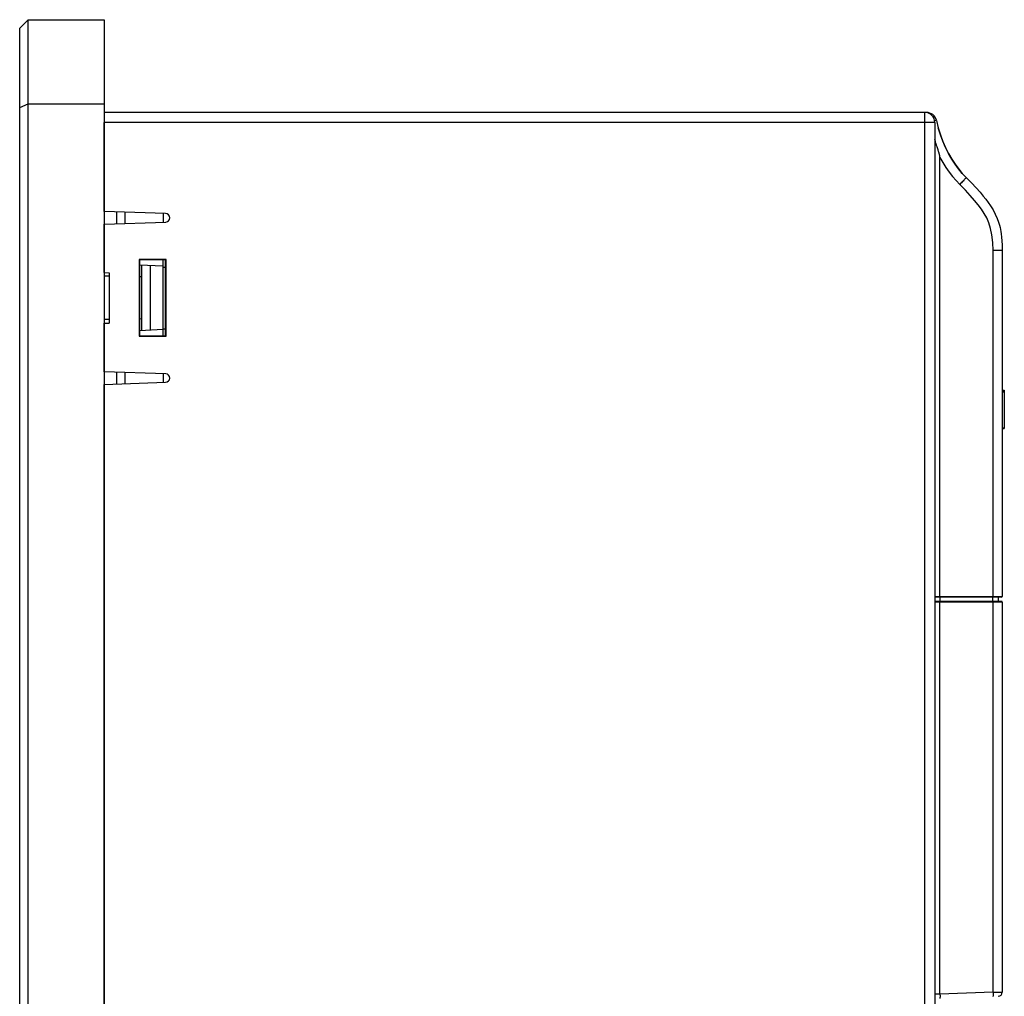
# Model space of a CAD drawing. Extents: x -841 to -216, y -127 to 601.
# Tile 102 of 201: x -440 to -323, y 227 to 343. Entities that reach past the tile are written whole.
import ezdxf

# ---------------------------------------------------------------- set-up
doc = ezdxf.new("R2010")
doc.units = 0
doc.header["$LTSCALE"] = 23.1
doc.layers.add('HEATSINK_AM_0', color=7, linetype='CONTINUOUS')

msp = doc.modelspace()

# ---------------------------------------------------------------- linework, layer by layer
at = {"layer": 'HEATSINK_AM_0', "color": 7}
for p, q in [((-438.76, 342.9), (-439.76, 341.9)), ((-438.76, 111.9), (-438.76, 342.9)), ((-438.76, 342.9), (-429.76, 342.9)), ((-429.76, 342.9), (-429.76, 111.9)), ((-439.76, 112.9), (-439.76, 341.9)), ((-439.76, 332.49), (-438.76, 332.9)), ((-438.76, 332.9), (-429.76, 332.9)), ((-332.24, 331.9), (-429.76, 331.9)), ((-332.46, 142.36), (-332.46, 331.9)), ((-429.76, 320.15), (-429.76, 330.7)), ((-331.26, 330.7), (-429.76, 330.7)), ((-331.26, 330.7), (-331.26, 142.36)), ((-330.88, 327.46), (-330.99, 327.81)), ((-330.82, 327.28), (-330.88, 327.46)), ((-330.79, 327.17), (-330.82, 327.28)), ((-330.65, 274.5), (-330.65, 326.56)), ((-422.46, 319.9), (-429.76, 320.15)), ((-428.24, 318.7), (-428.24, 320.1)), ((-427.26, 318.73), (-427.26, 320.07)), ((-422.76, 319.91), (-422.76, 318.89)), ((-429.76, 318.64), (-422.44, 318.9)), ((-429.76, 312.9), (-429.76, 318.64)), ((-323.28, 316.41), (-323.26, 315.52)), ((-324.35, 274.5), (-324.35, 315.52)), ((-323.26, 315.52), (-324.35, 315.52)), ((-323.26, 315.52), (-323.26, 274.5)), ((-425.6, 314.44), (-425.6, 305.36)), ((-425.6, 314.44), (-425.56, 314.4)), ((-422.41, 314.44), (-425.6, 314.44)), ((-425.56, 314.4), (-425.56, 305.4)), ((-422.46, 314.4), (-425.56, 314.4)), ((-422.76, 305.4), (-422.76, 314.4)), ((-422.41, 314.44), (-422.46, 314.4)), ((-422.46, 305.4), (-422.46, 314.4)), ((-422.41, 305.36), (-422.41, 314.44)), ((-429.76, 312.9), (-429.16, 312.89)), ((-429.16, 312.89), (-429.16, 306.9)), ((-422.76, 313.65), (-425.56, 313.8)), ((-425.26, 306.02), (-425.26, 313.78)), ((-424.26, 306.07), (-424.26, 313.73)), ((-422.76, 313.56), (-422.46, 313.55)), ((-429.16, 312.47), (-429.76, 312.48)), ((-425.26, 312.4), (-425.56, 312.4)), ((-429.16, 307.33), (-429.76, 307.32)), ((-425.26, 307.4), (-425.56, 307.39)), ((-429.76, 301.15), (-429.76, 306.9)), ((-429.76, 306.9), (-429.16, 306.9)), ((-422.76, 306.15), (-425.56, 306)), ((-422.76, 306.24), (-422.46, 306.25)), ((-425.6, 305.36), (-425.56, 305.4)), ((-425.6, 305.36), (-422.41, 305.36)), ((-425.56, 305.4), (-422.46, 305.4)), ((-422.41, 305.36), (-422.46, 305.4)), ((-422.44, 300.9), (-429.76, 301.15)), ((-428.24, 299.7), (-428.24, 301.1)), ((-427.26, 299.73), (-427.26, 301.07)), ((-422.76, 300.91), (-422.76, 299.89)), ((-429.76, 299.64), (-422.46, 299.9)), ((-429.76, 207.9), (-429.76, 299.64)), ((-323.26, 298.95), (-323.02, 298.95)), ((-323.26, 298.93), (-323.02, 298.93)), ((-323.26, 298.87), (-323.02, 298.87)), ((-323.02, 298.95), (-323.02, 294.42)), ((-323.26, 298.74), (-323.02, 298.74)), ((-323.26, 294.49), (-323.02, 294.49)), ((-323.26, 294.42), (-323.02, 294.42)), ((-331.26, 274.5), (-323.26, 274.5)), ((-323.36, 274.4), (-331.26, 274.4)), ((-330.68, 274.4), (-330.68, 273.9)), ((-324.4, 273.9), (-324.4, 274.4)), ((-323.76, 274.4), (-323.76, 273.9)), ((-323.36, 273.9), (-331.26, 273.9)), ((-323.26, 273.8), (-331.26, 273.8)), ((-330.65, 227.32), (-330.65, 273.8)), ((-324.35, 227.54), (-324.35, 273.8)), ((-323.26, 273.8), (-323.26, 227.56)), ((-330.65, 227.32), (-331.26, 227.3)), ((-324.35, 227.54), (-330.65, 227.32)), ((-324.35, 227.54), (-323.26, 227.56))]:
    msp.add_line(p, q, dxfattribs=at)
for points in [[(-332.2, 331.9), (-332.2, 331.89), (-332.2, 331.87)], [(-331.93, 331.78), (-331.94, 331.79), (-331.96, 331.81), (-331.97, 331.83), (-331.99, 331.84), (-332, 331.85), (-332.01, 331.86), (-332.03, 331.87), (-332.04, 331.87), (-332.06, 331.88), (-332.08, 331.88), (-332.09, 331.89), (-332.11, 331.89), (-332.13, 331.89), (-332.14, 331.9)], [(-331.07, 330.96), (-331.08, 330.96), (-331.1, 330.95), (-331.14, 330.94), (-331.19, 330.93), (-331.25, 330.91), (-331.28, 330.9)], [(-331.07, 330.96), (-330.85, 330.09), (-330.59, 329.25), (-330.31, 328.46), (-329.99, 327.72), (-329.63, 327.01), (-329.26, 326.36), (-328.85, 325.75), (-328.43, 325.18), (-328, 324.67)], [(-327.56, 324.2), (-328.01, 324.67), (-328.44, 325.19), (-328.86, 325.76), (-329.26, 326.37), (-329.64, 327.03), (-329.99, 327.73), (-330.31, 328.48), (-330.6, 329.26), (-330.85, 330.09)], [(-330.99, 327.81), (-331.04, 327.98), (-331.07, 328.06), (-331.1, 328.15), (-331.13, 328.25), (-331.16, 328.35), (-331.19, 328.45), (-331.22, 328.56), (-331.25, 328.67), (-331.26, 328.7)], [(-330.65, 326.56), (-330.65, 326.59), (-330.65, 326.62), (-330.66, 326.65), (-330.66, 326.68), (-330.67, 326.71), (-330.67, 326.74), (-330.68, 326.78), (-330.69, 326.82), (-330.7, 326.85), (-330.71, 326.89), (-330.72, 326.94), (-330.73, 326.98), (-330.75, 327.02), (-330.76, 327.07), (-330.79, 327.17)], [(-330.65, 326.56), (-330.31, 325.95), (-329.95, 325.37), (-329.57, 324.83), (-329.17, 324.31), (-328.74, 323.82), (-328.3, 323.35)], [(-327.56, 324.2), (-327.56, 324.19), (-327.57, 324.16), (-327.6, 324.12), (-327.64, 324.07), (-327.69, 324.01), (-327.75, 323.93), (-327.83, 323.85), (-327.91, 323.76), (-328, 323.66), (-328.09, 323.56), (-328.2, 323.46), (-328.3, 323.35)], [(-327.56, 324.2), (-326.92, 323.55), (-326.36, 322.96), (-325.9, 322.44), (-325.51, 321.98), (-325.21, 321.6), (-324.94, 321.23), (-324.65, 320.81), (-324.36, 320.34), (-324.09, 319.82), (-323.86, 319.31), (-323.71, 318.89), (-323.6, 318.54), (-323.53, 318.26), (-323.48, 318.01), (-323.43, 317.76), (-323.38, 317.48), (-323.34, 317.11), (-323.3, 316.67), (-323.27, 316.13), (-323.26, 315.52)], [(-324.35, 315.52), (-324.38, 316.49), (-324.48, 317.37), (-324.64, 318.14), (-324.86, 318.82), (-325.11, 319.4), (-325.4, 319.92), (-325.73, 320.43), (-326.11, 320.94), (-326.55, 321.47), (-327.05, 322.04), (-327.64, 322.67), (-328.3, 323.35)], [(-330.65, 274.5), (-330.65, 274.48), (-330.65, 274.46), (-330.65, 274.45), (-330.65, 274.43), (-330.65, 274.42), (-330.65, 274.41), (-330.65, 274.41), (-330.65, 274.4), (-330.65, 274.4), (-330.65, 274.4)], [(-324.36, 274.4), (-324.36, 274.4), (-324.36, 274.41), (-324.36, 274.42), (-324.36, 274.43), (-324.35, 274.44), (-324.35, 274.46), (-324.35, 274.48), (-324.35, 274.5)], [(-330.65, 273.87), (-330.65, 273.89), (-330.65, 273.9), (-330.65, 273.9)], [(-330.65, 273.8), (-330.65, 273.82), (-330.65, 273.84), (-330.65, 273.86), (-330.65, 273.87)], [(-324.35, 273.8), (-324.35, 273.82), (-324.35, 273.84), (-324.35, 273.85), (-324.36, 273.87), (-324.36, 273.88), (-324.36, 273.89), (-324.36, 273.9), (-324.36, 273.9)], [(-330.65, 227.32), (-330.65, 227.25), (-330.64, 227.19), (-330.64, 227.13), (-330.64, 227.07), (-330.64, 227.01), (-330.64, 226.97), (-330.65, 226.92), (-330.65, 226.89), (-330.65, 226.86), (-330.65, 226.84), (-330.66, 226.82), (-330.66, 226.82)], [(-324.35, 227.54), (-324.35, 227.47), (-324.35, 227.41), (-324.35, 227.35), (-324.35, 227.29), (-324.35, 227.23), (-324.35, 227.18), (-324.36, 227.14), (-324.36, 227.11), (-324.36, 227.08), (-324.37, 227.06), (-324.37, 227.04), (-324.38, 227.04)]]:
    msp.add_lwpolyline(points, dxfattribs=at)
for centre, radius, start, end in [((-332.46, 330.7), 1.2, 0, 90), ((-332.24, 330.7), 1.2, 12.7223, 90), ((-422.46, 319.4), 0.5, 271.998, 90), ((-422.46, 300.4), 0.5, 270, 88.002), ((-323.36, 274.5), 0.1, 270, 360), ((-323.36, 273.8), 0.1, 0, 90), ((-323.76, 227.56), 0.5, 272.0019, 0.0001)]:
    msp.add_arc(centre, radius, start, end, dxfattribs=at)

doc.saveas('drawing.dxf')
